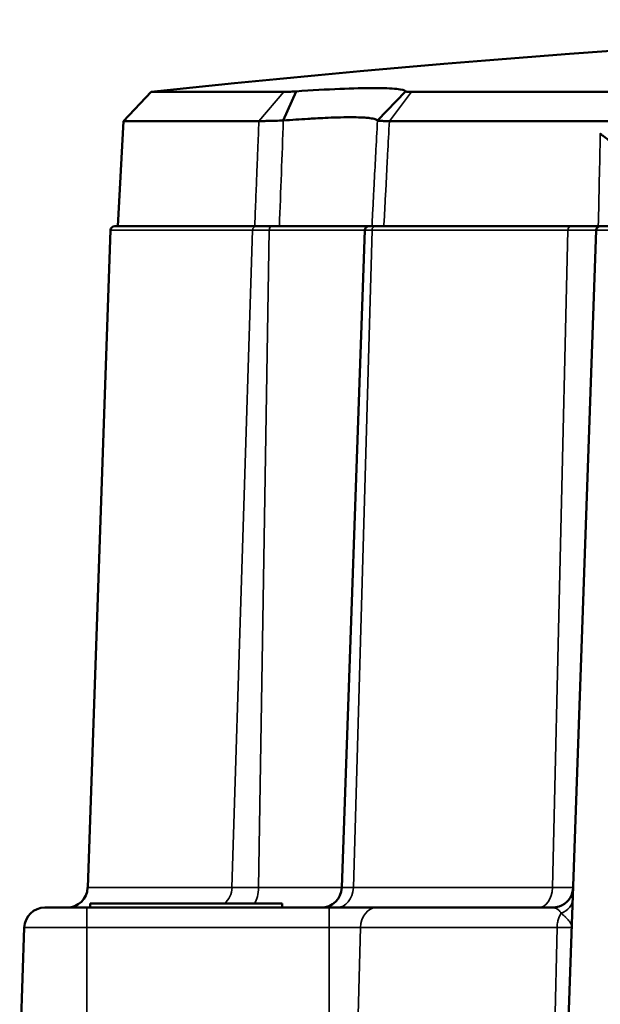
# Model space of a CAD drawing. Header units: inches. Extents: x 0 to 234, y 0 to 165.
# Tile 43 of 85: x 60.71 to 61.82, y 127.81 to 129.69. Entities that reach past the tile are written whole.
import ezdxf

# ---------------------------------------------------------------- set-up
doc = ezdxf.new("R2010")
doc.units = ezdxf.units.IN
doc.header["$LTSCALE"] = 10
doc.header["$MEASUREMENT"] = 0
doc.layers.add('Visible (ANSI)', color=7, linetype='Continuous', lineweight=50)
doc.layers.add('Visible Narrow (ANSI)', color=7, linetype='Continuous', lineweight=35)

msp = doc.modelspace()

# ---------------------------------------------------------------- linework, layer by layer
at = {"layer": 'Visible (ANSI)'}
for p, q in [((60.9628, 129.5473), (60.9102, 129.4917)), ((60.9628, 129.5473), (61.2158, 129.5473)), ((61.2148, 129.4928), (61.2391, 129.5484)), ((61.3941, 129.4928), (61.4479, 129.5484)), ((61.4593, 129.5473), (61.9205, 129.5473)), ((60.9102, 129.4917), (60.8997, 129.2914)), ((60.9102, 129.4917), (61.1683, 129.4917)), ((61.4169, 129.4917), (61.8876, 129.4917)), ((60.8857, 129.2838), (60.842, 128.0302)), ((61.1633, 129.2914), (60.8936, 129.2914)), ((61.1915, 129.2914), (61.1633, 129.2914)), ((61.1915, 129.2914), (61.3779, 129.2914)), ((61.37, 129.2838), (61.3262, 128.0302)), ((61.3902, 129.2914), (61.3779, 129.2914)), ((61.7622, 129.2914), (61.3902, 129.2914)), ((61.7558, 127.7048), (61.8109, 129.2838)), ((61.7622, 129.2914), (61.8188, 129.2914)), ((61.9291, 129.2914), (61.8188, 129.2914)), ((60.8465, 128.0001), (61.2127, 128.0001)), ((60.8465, 127.9922), (60.8465, 128.0001)), ((61.2127, 127.9922), (61.2127, 128.0001)), ((60.8406, 127.9922), (60.7605, 127.9922)), ((60.8406, 127.9922), (61.3023, 127.9922)), ((61.3023, 127.9922), (61.3923, 127.9922)), ((61.7278, 127.9922), (61.3923, 127.9922)), ((60.7125, 127.7048), (60.7212, 127.9542))]:
    msp.add_line(p, q, dxfattribs=at)
for centre, radius, start, end in [((63.5178, 105.9253), 23.7598, 83.82682, 96.17318), ((60.8936, 129.2835), 0.00787, 89.9999, 178), ((61.3779, 129.2835), 0.00787, 90, 178), ((61.8188, 129.2835), 0.00787, 90.0001, 178), ((60.8026, 128.0316), 0.0394, 270, 358), ((61.2869, 128.0316), 0.0394, 270, 358), ((61.7278, 128.0316), 0.0394, 298.148, 357.9912), ((60.7605, 127.9528), 0.0394, 90, 178)]:
    msp.add_arc(centre, radius, start, end, dxfattribs=at)
for points, knots in [([(61.4479, 129.5484), (61.4465, 129.5505), (61.4406, 129.5521), (61.4204, 129.5542), (61.406, 129.5548), (61.3694, 129.5548), (61.3474, 129.5542), (61.2972, 129.5521), (61.2691, 129.5505), (61.2391, 129.5484)], [-1.06591, -1.06591, -1.06591, -1.06591, -0.799805, -0.799805, -0.532956, -0.532956, -0.265513, -0.265513, -0.000001, -0.000001, -0.000001, -0.000001]), ([(61.2391, 129.5484), (61.2365, 129.5482), (61.2317, 129.5479), (61.2254, 129.5476), (61.2199, 129.5474), (61.217, 129.5473), (61.2158, 129.5473)], [0, 0, 0, 0, 0.25, 0.5, 0.75, 1, 1, 1, 1]), ([(61.4593, 129.5473), (61.4576, 129.5473), (61.4545, 129.5474), (61.451, 129.5476), (61.4487, 129.5479), (61.448, 129.5482), (61.4479, 129.5484)], [0, 0, 0, 0, 0.25, 0.5, 0.75, 1, 1, 1, 1]), ([(61.3941, 129.4928), (61.3935, 129.4938), (61.392, 129.4947), (61.3872, 129.4963), (61.3839, 129.4969), (61.3768, 129.4978), (61.3736, 129.4981), (61.3653, 129.4987), (61.3598, 129.4989), (61.3502, 129.4991), (61.3465, 129.4991), (61.3347, 129.4991), (61.3261, 129.499), (61.3096, 129.4985), (61.3021, 129.4982), (61.2884, 129.4976), (61.2822, 129.4973), (61.2712, 129.4967), (61.2663, 129.4964), (61.2467, 129.4952), (61.2311, 129.4941), (61.2148, 129.4928)], [-0.9226514, -0.9226514, -0.9226514, -0.9226514, -0.8095031, -0.8095031, -0.6959315, -0.6959315, -0.620237, -0.620237, -0.5191272, -0.5191272, -0.4613253, -0.4613253, -0.3454628, -0.3454628, -0.2585358, -0.2585358, -0.1933525, -0.1933525, -0.1445905, -0.1445905, -0.000001, -0.000001, -0.000001, -0.000001]), ([(61.2148, 129.4928), (61.2098, 129.4927), (61.2051, 129.4925), (61.196, 129.4923), (61.1918, 129.4922), (61.1839, 129.492), (61.1802, 129.492), (61.1737, 129.4918), (61.1708, 129.4918), (61.1683, 129.4917)], [-0.1767971, -0.1767971, -0.1767971, -0.1767971, -0.1328394, -0.1328394, -0.0883985, -0.0883985, -0.0439629, -0.0439629, -0.000001, -0.000001, -0.000001, -0.000001]), ([(61.4169, 129.4917), (61.4135, 129.4918), (61.4104, 129.4918), (61.405, 129.492), (61.4026, 129.492), (61.3988, 129.4922), (61.3972, 129.4923), (61.3951, 129.4925), (61.3944, 129.4927), (61.3941, 129.4928)], [-0.1767953, -0.1767953, -0.1767953, -0.1767953, -0.1328336, -0.1328336, -0.0883982, -0.0883982, -0.043958, -0.043958, -0.000001, -0.000001, -0.000001, -0.000001]), ([(61.8188, 129.4676), (61.8188, 129.4676), (61.8188, 129.4676), (61.8188, 129.4676), (61.8189, 129.4675), (61.819, 129.4675), (61.8192, 129.4674), (61.8196, 129.4672), (61.8199, 129.4669), (61.8207, 129.4664), (61.821, 129.4661), (61.8218, 129.4654), (61.8223, 129.4651), (61.8235, 129.4641), (61.8242, 129.4636), (61.8272, 129.4612), (61.8294, 129.4595), (61.8363, 129.454), (61.8407, 129.4504), (61.8482, 129.4442), (61.8514, 129.4414), (61.8544, 129.439)], [-0.00000661, -0.00000661, -0.00000661, -0.00000661, 0, 0, 0.00048247, 0.00048247, 0.00134243, 0.00134243, 0.00273501, 0.00273501, 0.00384156, 0.00384156, 0.00544426, 0.00544426, 0.00767205, 0.00767205, 0.01512017, 0.01512017, 0.03117605, 0.03117605, 0.04483538, 0.04483538, 0.04483538, 0.04483538]), ([(61.7278, 127.9922), (61.7321, 127.9922), (61.7364, 127.9929), (61.7424, 127.995), (61.7445, 127.9958), (61.7464, 127.9969)], [0, 0, 0, 0, 0.03236271, 0.03236271, 0.04896529, 0.04896529, 0.04896529, 0.04896529])]:
    msp.add_open_spline(points, degree=3, knots=knots, dxfattribs=at)
at = {"layer": 'Visible Narrow (ANSI)'}
for p, q in [((61.1683, 129.4917), (61.2158, 129.5473)), ((61.4169, 129.4917), (61.4593, 129.5473)), ((61.8188, 129.4676), (61.8188, 129.4676)), ((61.1563, 129.2838), (60.8857, 129.2838)), ((61.117, 128.0302), (61.1563, 129.2838)), ((61.1878, 129.2838), (61.1563, 129.2838)), ((61.1675, 128.0302), (61.1878, 129.2838)), ((61.1878, 129.2838), (61.37, 129.2838)), ((61.3838, 129.2838), (61.3483, 128.0302)), ((61.3838, 129.2838), (61.37, 129.2838)), ((61.7569, 129.2838), (61.3838, 129.2838)), ((61.7569, 129.2838), (61.7276, 128.0302)), ((61.7569, 129.2838), (61.8109, 129.2838)), ((61.9291, 129.2835), (61.8109, 129.2838)), ((61.117, 128.0302), (60.842, 128.0302)), ((61.1675, 128.0302), (61.117, 128.0302)), ((61.1675, 128.0302), (61.3262, 128.0302)), ((61.3483, 128.0302), (61.3262, 128.0302)), ((61.7276, 128.0302), (61.3483, 128.0302)), ((61.7276, 128.0302), (61.7672, 128.0302)), ((60.8406, 127.9542), (60.8406, 127.9922)), ((61.3023, 127.9542), (61.3023, 127.9922)), ((60.8406, 127.9542), (60.7212, 127.9542)), ((60.8406, 127.9542), (61.3023, 127.9542)), ((60.8406, 127.7048), (60.8406, 127.9542)), ((61.3023, 127.9542), (61.362, 127.9542)), ((61.3023, 127.9542), (61.3023, 127.7048)), ((61.362, 127.9542), (61.3553, 127.7048)), ((61.7364, 127.9542), (61.362, 127.9542)), ((61.7364, 127.9542), (61.7309, 127.7048)), ((61.7364, 127.9542), (61.7645, 127.9542))]:
    msp.add_line(p, q, dxfattribs=at)
for centre, major_axis, ratio, start_param, end_param in [((61.6812, 137.7907), (0.6234, 14.3698), 0.009056, 2.186798, 2.204068), ((156.564, 131.3356), (10.0935, 122.9527), 0.766516, 1.648802, 1.650232), ((61.1633, 129.2835), (0, 0.00787), 0.897216, 6.283185, 7.819075), ((61.1915, 129.2835), (0, 0.00787), 0.46485, 0, 1.53589), ((61.3902, 129.2835), (0, 0.00787), 0.810771, 6.283184, 7.819075), ((61.7622, 129.2835), (0, 0.00787), 0.669014, 6.283184, 7.819075), ((61.0817, 128.0316), (0, 0.0394), 0.897216, 3.785094, 4.677482), ((61.1492, 128.0316), (0, 0.0394), 0.46485, 3.785094, 4.677482), ((61.3164, 128.0316), (0, -0.0394), 0.810771, 0, 1.53589), ((61.7013, 128.0316), (0, -0.0394), 0.669014, 0, 1.53589), ((61.7271, 128.0101), (0.0393, -0.0014), 0.802844, 5.192687, 6.283186), ((61.3923, 127.9528), (0, 0.0394), 0.770875, 0, 1.53589)]:
    msp.add_ellipse(centre, major_axis=major_axis, ratio=ratio, start_param=start_param, end_param=end_param, dxfattribs=at)
for points, knots in [([(61.1603, 129.2914), (61.1608, 129.3039), (61.1613, 129.3166), (61.1619, 129.3294), (61.162, 129.3326), (61.1621, 129.3358), (61.1622, 129.3391), (61.1629, 129.3552), (61.1635, 129.3715), (61.1642, 129.388), (61.1645, 129.3953), (61.1648, 129.4026), (61.1651, 129.41), (61.1655, 129.4195), (61.1658, 129.429), (61.1662, 129.4387), (61.1669, 129.456), (61.1676, 129.4737), (61.1683, 129.4917)], [0, 0, 0, 0, 0.199423, 0.199423, 0.199423, 0.25, 0.25, 0.25, 0.5, 0.5, 0.5, 0.609832, 0.609832, 0.609832, 0.75, 0.75, 0.75, 1, 1, 1, 1]), ([(61.3941, 129.4928), (61.3931, 129.4721), (61.392, 129.4509), (61.3908, 129.4292), (61.3906, 129.4254), (61.3904, 129.4216), (61.3902, 129.4177), (61.3893, 129.3997), (61.3884, 129.3814), (61.3874, 129.3625), (61.3868, 129.3504), (61.3861, 129.3381), (61.3855, 129.3256), (61.3849, 129.3144), (61.3843, 129.303), (61.3837, 129.2914)], [0, 0, 0, 0, 0.333333, 0.333333, 0.333333, 0.392022, 0.392022, 0.392022, 0.666667, 0.666667, 0.666667, 0.842052, 0.842052, 0.842052, 1, 1, 1, 1]), ([(61.4169, 129.4917), (61.4158, 129.4712), (61.4147, 129.45), (61.4136, 129.4285), (61.4134, 129.4249), (61.4132, 129.4213), (61.413, 129.4177), (61.4121, 129.3996), (61.4111, 129.3811), (61.4101, 129.3621), (61.4095, 129.3501), (61.4089, 129.338), (61.4082, 129.3256), (61.4076, 129.3144), (61.407, 129.303), (61.4064, 129.2914)], [0, 0, 0, 0, 0.333333, 0.333333, 0.333333, 0.388569, 0.388569, 0.388569, 0.666667, 0.666667, 0.666667, 0.841149, 0.841149, 0.841149, 1, 1, 1, 1]), ([(61.7278, 127.9922), (61.7287, 127.9922), (61.7295, 127.9921), (61.7304, 127.992), (61.7312, 127.9919), (61.732, 127.9917), (61.7328, 127.9914), (61.7336, 127.9912), (61.7344, 127.9908), (61.7351, 127.9905), (61.7359, 127.9901), (61.7366, 127.9897), (61.7373, 127.9892), (61.738, 127.9887), (61.7387, 127.9882), (61.7393, 127.9876), (61.7399, 127.9871), (61.7406, 127.9864), (61.7411, 127.9858), (61.7417, 127.9851), (61.7423, 127.9845), (61.7428, 127.9837), (61.7433, 127.983), (61.7438, 127.9823), (61.7443, 127.9815)], [0, 0, 0, 0, 0.125, 0.125, 0.125, 0.25, 0.25, 0.25, 0.375, 0.375, 0.375, 0.5, 0.5, 0.5, 0.625, 0.625, 0.625, 0.75, 0.75, 0.75, 0.875, 0.875, 0.875, 0.9999934, 0.9999934, 0.9999934, 0.9999934]), ([(61.7443, 127.9815), (61.7436, 127.9805), (61.7429, 127.9794), (61.7423, 127.9783), (61.7417, 127.9772), (61.7412, 127.976), (61.7407, 127.9748), (61.7401, 127.9736), (61.7397, 127.9723), (61.7392, 127.971), (61.7388, 127.9697), (61.7384, 127.9684), (61.7381, 127.967), (61.7377, 127.9657), (61.7374, 127.9643), (61.7372, 127.9629), (61.737, 127.9615), (61.7368, 127.96), (61.7367, 127.9586), (61.7365, 127.9571), (61.7364, 127.9557), (61.7364, 127.9542)], [0, 0, 0, 0, 0.142857, 0.142857, 0.142857, 0.285714, 0.285714, 0.285714, 0.428571, 0.428571, 0.428571, 0.571429, 0.571429, 0.571429, 0.714286, 0.714286, 0.714286, 0.857143, 0.857143, 0.857143, 1, 1, 1, 1]), ([(61.7443, 127.9815), (61.7453, 127.9806), (61.7464, 127.9796), (61.7475, 127.9786), (61.7478, 127.9784), (61.7481, 127.9781), (61.7483, 127.9779), (61.7496, 127.9768), (61.7509, 127.9756), (61.7522, 127.9743), (61.7524, 127.9741), (61.7527, 127.9739), (61.7529, 127.9736), (61.754, 127.9725), (61.7552, 127.9714), (61.7562, 127.9703), (61.7565, 127.97), (61.7567, 127.9698), (61.7569, 127.9696), (61.757, 127.9694), (61.7572, 127.9692), (61.7574, 127.9691), (61.7586, 127.9677), (61.7596, 127.9664), (61.7605, 127.9652), (61.7606, 127.9651), (61.7607, 127.965), (61.7607, 127.9648), (61.7616, 127.9636), (61.7623, 127.9624), (61.7629, 127.9613), (61.7629, 127.9612), (61.7629, 127.9611), (61.763, 127.9611), (61.7635, 127.9599), (61.7639, 127.9588), (61.7642, 127.9577), (61.7644, 127.9565), (61.7645, 127.9554), (61.7645, 127.9542)], [0, 0, 0, 0, 0.117203, 0.117203, 0.117203, 0.142857, 0.142857, 0.142857, 0.264496, 0.264496, 0.264496, 0.285714, 0.285714, 0.285714, 0.389945, 0.389945, 0.389945, 0.411911, 0.411911, 0.411911, 0.428571, 0.428571, 0.428571, 0.558643, 0.558643, 0.558643, 0.571429, 0.571429, 0.571429, 0.70571, 0.70571, 0.70571, 0.714286, 0.714286, 0.714286, 0.852871, 0.852871, 0.852871, 1, 1, 1, 1])]:
    msp.add_open_spline(points, degree=3, knots=knots, dxfattribs=at)

doc.saveas('drawing.dxf')
